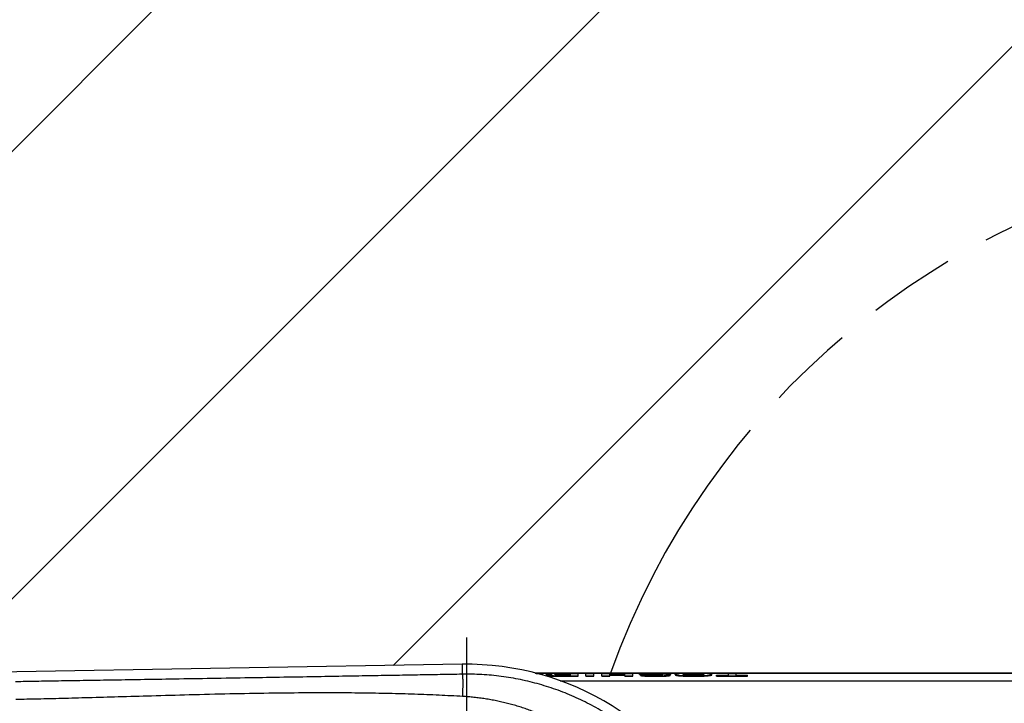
# Model space of a CAD drawing. Extents: x 0 to 594, y 0 to 420.
# Tile 14 of 67: x 65 to 101, y 305 to 331. Entities that reach past the tile are written whole.
import ezdxf

# ---------------------------------------------------------------- set-up
doc = ezdxf.new("R2010")
doc.units = 0
doc.header["$LTSCALE"] = 32.67
doc.linetypes.add('CENTER', pattern=[0.6, 0.375, -0.075, 0.075, -0.075])
doc.linetypes.add('PHANTOM', pattern=[0.8, 0.45, -0.05, 0.1, -0.05, 0.1, -0.05])
doc.layers.get('0').update_dxf_attribs({"linetype": 'CONTINUOUS'})
doc.layers.add('CRV', color=7, linetype='CONTINUOUS')
doc.layers.add('DEFAULT_1', color=7, linetype='CENTER')

msp = doc.modelspace()

# ---------------------------------------------------------------- linework, layer by layer
at = {"color": 7, "linetype": 'CONTINUOUS'}
for p, q in [((81.14723, 306.82314), (31.16112, 305.98992)), ((83.88797, 306.49327), (124.65275, 306.49327)), ((124.65275, 306.48831), (83.90581, 306.48831)), ((83.9228, 306.48349), (84.183, 306.48349)), ((84.183, 306.46681), (84.183, 306.48349)), ((84.3028, 306.44644), (84.3028, 306.46313)), ((84.34834, 306.40629), (84.34834, 306.423)), ((84.83049, 306.3932), (85.49778, 306.3932)), ((84.83049, 306.37648), (85.49778, 306.37648)), ((84.85029, 306.41411), (85.20077, 306.41411)), ((84.85623, 306.48349), (85.49778, 306.48349)), ((84.89386, 306.47202), (85.20077, 306.47202)), ((84.89386, 306.45534), (85.20077, 306.45534)), ((84.89485, 306.43674), (85.20077, 306.43674)), ((84.89485, 306.42004), (85.20077, 306.42004)), ((84.89881, 306.45307), (85.20077, 306.45307)), ((85.20077, 306.47202), (85.20077, 306.45307)), ((85.20077, 306.43674), (85.20077, 306.41411)), ((85.49778, 306.37648), (85.49778, 306.48349)), ((85.79578, 306.37648), (85.79578, 306.48349)), ((85.79578, 306.48349), (86.0928, 306.48349)), ((85.79578, 306.3932), (86.0928, 306.3932)), ((85.79578, 306.37648), (86.0928, 306.37648)), ((86.0928, 306.37648), (86.0928, 306.48349)), ((86.39476, 306.37648), (86.39476, 306.48349)), ((86.39476, 306.48349), (86.69177, 306.48349)), ((86.39476, 306.3932), (86.69177, 306.3932)), ((86.39476, 306.37648), (86.69177, 306.37648)), ((86.69177, 306.48349), (86.69177, 306.45167)), ((86.69177, 306.45167), (87.25709, 306.45167)), ((86.69177, 306.37648), (86.69177, 306.43516)), ((86.69177, 306.43516), (87.25709, 306.43516)), ((86.69177, 306.41845), (87.25709, 306.41845)), ((87.25709, 306.48349), (87.25709, 306.45167)), ((87.25709, 306.48349), (87.5541, 306.48349)), ((87.25709, 306.37648), (87.25709, 306.43516)), ((87.25709, 306.3932), (87.5541, 306.3932)), ((87.25709, 306.37648), (87.5541, 306.37648)), ((87.5541, 306.37648), (87.5541, 306.48349)), ((87.79864, 306.44644), (87.79864, 306.46313)), ((87.83824, 306.41047), (87.83824, 306.42718)), ((87.83824, 306.42718), (88.13526, 306.42718)), ((88.68176, 306.45012), (88.68176, 306.46218)), ((88.68176, 306.46218), (88.97877, 306.46218)), ((88.82341, 306.44549), (88.97877, 306.44549)), ((88.95204, 306.40899), (88.95204, 306.4257)), ((88.97877, 306.44549), (88.97877, 306.46218)), ((89.14609, 306.42816), (89.14609, 306.44486)), ((90.52324, 306.43031), (90.52324, 306.44701)), ((90.6965, 306.37648), (90.6965, 306.41411)), ((90.6965, 306.41411), (91.12717, 306.41411)), ((90.6965, 306.3932), (91.85485, 306.3932)), ((90.6965, 306.37648), (91.85485, 306.37648)), ((91.12717, 306.48349), (91.12717, 306.41411)), ((91.12717, 306.48349), (91.42418, 306.48349)), ((91.42418, 306.48349), (91.42418, 306.41411)), ((91.42418, 306.41411), (91.85485, 306.41411)), ((91.85485, 306.37648), (91.85485, 306.41411))]:
    msp.add_line(p, q, dxfattribs=at)
at = {"color": 9, "linetype": 'CONTINUOUS'}
for p, q in [((81.14723, 306.82314), (81.15344, 306.45057)), ((84.35329, 306.43551), (84.35329, 306.4522)), ((84.46638, 306.38522), (84.46638, 306.40195)), ((84.63082, 306.45714), (84.63082, 306.46833)), ((84.67704, 306.4187), (84.67704, 306.43261)), ((84.70269, 306.45449), (84.70269, 306.47118)), ((84.74918, 306.41922), (84.74918, 306.43592)), ((84.83049, 306.37648), (84.83049, 306.3932)), ((84.89386, 306.45534), (84.89386, 306.47202)), ((84.89485, 306.42004), (84.89485, 306.43674)), ((87.86263, 306.43377), (87.86263, 306.45046)), ((87.89468, 306.39413), (87.89468, 306.41085)), ((87.93858, 306.4293), (87.93858, 306.446)), ((88.00289, 306.38379), (88.00289, 306.40051)), ((88.1661, 306.45832), (88.1661, 306.47125)), ((88.33735, 306.42035), (88.33735, 306.43705)), ((88.36297, 306.45679), (88.36297, 306.47347)), ((88.41049, 306.3738), (88.41049, 306.39053)), ((88.53836, 306.41695), (88.53836, 306.43365)), ((88.57406, 306.4545), (88.57406, 306.47118)), ((88.63439, 306.41918), (88.63439, 306.42927)), ((88.80849, 306.38416), (88.80849, 306.40088)), ((89.33915, 306.39018), (89.33915, 306.4069)), ((89.55428, 306.45019), (89.55428, 306.46688)), ((89.83219, 306.3738), (89.83219, 306.39053)), ((89.8411, 306.45679), (89.8411, 306.47347)), ((90.11831, 306.45066), (90.11831, 306.46734)), ((90.33588, 306.39114), (90.33588, 306.40785)), ((84.83261, 306.20309), (124.65275, 306.20309))]:
    msp.add_line(p, q, dxfattribs=at)
at = {"color": 7, "linetype": 'CONTINUOUS'}
msp.add_arc((81.31941, 296.49336), 10.33121, 25.309472, 90.954974, dxfattribs=at)
at = {"color": 9, "linetype": 'CONTINUOUS'}
for points, knots in [([(81.15344, 306.45057), (80.87798, 306.44562), (80.31725, 306.43561), (79.45908, 306.42046), (78.56448, 306.40482), (77.62583, 306.38858), (76.63319, 306.37157), (75.57075, 306.35353), (74.40883, 306.33397), (73.12815, 306.31258), (71.76032, 306.28989), (70.39535, 306.26737), (69.1236, 306.24643), (67.98028, 306.22762), (66.95441, 306.21073), (66.02531, 306.1954), (65.18242, 306.18145), (64.64802, 306.17258), (64.39382, 306.16835)], [0, 0, 0, 0, 0.04930832, 0.10037319, 0.15361653, 0.20944469, 0.26839476, 0.331302, 0.39962231, 0.47638103, 0.56054492, 0.64446651, 0.72071029, 0.78818942, 0.84912214, 0.90434118, 0.95449889, 1, 1, 1, 1]), ([(88.42386, 303.48579), (88.2523, 303.65973), (87.8962, 303.99517), (87.32652, 304.45762), (86.7242, 304.87704), (86.09253, 305.25108), (85.43492, 305.57769), (84.75495, 305.85505), (84.05634, 306.08163), (83.34292, 306.25617), (82.61859, 306.37773), (81.88743, 306.44564), (81.39791, 306.45493), (81.15344, 306.45057)], [0, 0, 0, 0, 0.09083584, 0.18169564, 0.27257689, 0.36347737, 0.45439476, 0.5453262, 0.63626782, 0.72721417, 0.81815778, 0.90908967, 1, 1, 1, 1]), ([(81.16733, 305.61715), (81.16954, 305.65623), (81.17353, 305.73362), (81.17818, 305.84784), (81.18141, 305.95751), (81.18316, 306.06042), (81.18338, 306.15454), (81.18212, 306.23789), (81.17935, 306.30908), (81.17539, 306.36598), (81.16986, 306.40939), (81.1644, 306.4348), (81.15769, 306.44963), (81.15344, 306.45057)], [0, 0, 0, 0, 0.14009737, 0.27740183, 0.40917746, 0.53280142, 0.64581835, 0.74599283, 0.83136046, 0.90028183, 0.95151615, 0.98440388, 1, 1, 1, 1]), ([(81.16733, 305.61715), (80.87292, 305.63383), (80.27277, 305.66417), (79.35249, 305.70004), (78.38978, 305.72689), (77.37491, 305.74449), (76.29438, 305.75244), (75.12576, 305.75011), (73.83053, 305.73637), (72.4111, 305.71031), (70.94541, 305.67447), (69.54852, 305.63538), (68.28966, 305.59873), (67.16764, 305.56673), (66.15961, 305.53992), (65.25121, 305.51798), (64.67726, 305.50664), (64.40511, 305.50155)], [0, 0, 0, 0, 0.05275972, 0.10751049, 0.16477452, 0.22506666, 0.28911231, 0.35810023, 0.43414936, 0.52086037, 0.61209904, 0.69646278, 0.77088434, 0.83742459, 0.89729132, 0.95130014, 1, 1, 1, 1]), ([(86.81264, 303.15138), (86.7635, 303.19841), (86.66405, 303.29144), (86.51161, 303.4277), (86.3558, 303.56071), (86.19669, 303.69039), (86.03433, 303.81664), (85.8688, 303.93939), (85.70016, 304.05853), (85.52848, 304.17399), (85.35383, 304.28568), (85.17628, 304.3935), (84.99592, 304.49739), (84.81283, 304.59725), (84.62708, 304.69301), (84.43877, 304.78457), (84.24798, 304.87187), (84.05481, 304.95481), (83.85935, 305.03332), (83.66169, 305.10733), (83.46195, 305.17676), (83.26022, 305.24153), (83.05662, 305.30157), (82.85125, 305.35682), (82.64422, 305.4072), (82.43568, 305.45265), (82.22586, 305.49308), (82.01509, 305.5284), (81.80369, 305.55858), (81.59187, 305.58357), (81.37975, 305.60338), (81.23814, 305.61314), (81.16733, 305.61715)], [0, 0, 0, 0, 0.03244052, 0.06494356, 0.09750972, 0.13013955, 0.16283356, 0.19559222, 0.22841595, 0.2613051, 0.29426001, 0.32728094, 0.36036807, 0.39352155, 0.42674145, 0.46002777, 0.49338043, 0.52679928, 0.56028408, 0.5938345, 0.62745016, 0.66113053, 0.69487505, 0.72868304, 0.76255376, 0.79648587, 0.83046938, 0.86445552, 0.89840199, 0.93230732, 0.96617485, 1, 1, 1, 1])]:
    msp.add_open_spline(points, degree=3, knots=knots, dxfattribs=at)
at = {"color": 7, "linetype": 'CONTINUOUS'}
for points in [[(84.183, 306.48349), (84.12583, 306.47704), (84.06877, 306.46944), (84.0119, 306.4607)], [(84.183, 306.46681), (84.14015, 306.46197), (84.09736, 306.45649), (84.05466, 306.45036)], [(84.33159, 306.45467), (84.33833, 306.45356), (84.34604, 306.45291), (84.35329, 306.4522)], [(84.33176, 306.43795), (84.33738, 306.43703), (84.34367, 306.43642), (84.3498, 306.43584)], [(84.3498, 306.43584), (84.35034, 306.43579), (84.35088, 306.43574), (84.35141, 306.43569)], [(84.35141, 306.43569), (84.35204, 306.43563), (84.35267, 306.43557), (84.35329, 306.43551)], [(84.35329, 306.4522), (84.35376, 306.45216), (84.35422, 306.45211), (84.35469, 306.45207)], [(84.35329, 306.43551), (84.35934, 306.43492), (84.36539, 306.43442), (84.37145, 306.43397)], [(84.35469, 306.45207), (84.3603, 306.45153), (84.36592, 306.45108), (84.37154, 306.45066)], [(84.46498, 306.38533), (84.46545, 306.38529), (84.46591, 306.38526), (84.46638, 306.38522)], [(84.60169, 306.46068), (84.60056, 306.46111), (84.59981, 306.46182), (84.59981, 306.46303)], [(84.63502, 306.45714), (84.62992, 306.45751), (84.62445, 306.45778), (84.61973, 306.45846)], [(84.62945, 306.46824), (84.62991, 306.46827), (84.63037, 306.4683), (84.63082, 306.46833)], [(84.63082, 306.46833), (84.632, 306.46841), (84.63318, 306.46849), (84.63435, 306.46856)], [(84.63435, 306.46856), (84.64031, 306.46895), (84.64626, 306.46928), (84.65222, 306.46957)], [(84.65222, 306.46957), (84.66024, 306.46996), (84.66826, 306.47027), (84.67628, 306.47053)], [(84.69345, 306.41742), (84.68741, 306.41781), (84.68143, 306.41827), (84.67525, 306.41884)], [(84.67535, 306.43247), (84.67592, 306.43252), (84.67648, 306.43256), (84.67704, 306.43261)], [(84.67628, 306.47053), (84.68508, 306.47081), (84.69389, 306.47102), (84.70269, 306.47118)], [(84.69793, 306.4544), (84.69951, 306.45443), (84.7011, 306.45446), (84.70269, 306.45449)], [(84.70269, 306.45449), (84.70806, 306.45459), (84.71343, 306.45466), (84.7188, 306.45472)], [(84.7188, 306.45472), (84.72464, 306.45479), (84.73048, 306.45484), (84.73633, 306.45489)], [(84.72221, 306.43524), (84.7312, 306.43556), (84.74019, 306.43578), (84.74918, 306.43592)], [(84.73633, 306.45489), (84.74255, 306.45494), (84.74877, 306.45499), (84.75499, 306.45502)], [(84.74918, 306.41922), (84.75584, 306.41932), (84.7625, 306.41941), (84.76917, 306.41949)], [(84.8658, 306.47201), (84.87515, 306.47202), (84.8845, 306.47202), (84.89386, 306.47202)], [(84.87157, 306.42003), (84.87933, 306.42004), (84.88709, 306.42004), (84.89485, 306.42004)], [(84.87221, 306.43673), (84.87976, 306.43674), (84.8873, 306.43674), (84.89485, 306.43674)], [(87.8401, 306.43588), (87.84705, 306.43512), (87.85407, 306.43447), (87.86107, 306.43389)], [(87.86107, 306.43389), (87.86159, 306.43385), (87.86211, 306.43381), (87.86263, 306.43377)], [(87.86263, 306.45046), (87.86301, 306.45043), (87.86339, 306.4504), (87.86377, 306.45037)], [(87.86377, 306.45037), (87.87442, 306.44952), (87.88507, 306.44882), (87.89573, 306.44819)], [(87.89222, 306.39447), (87.89304, 306.39435), (87.89386, 306.39424), (87.89468, 306.39413)], [(87.89468, 306.41085), (87.89533, 306.41076), (87.89599, 306.41067), (87.89665, 306.41058)], [(87.89573, 306.44819), (87.91001, 306.44734), (87.92429, 306.44663), (87.93858, 306.446)], [(87.89665, 306.41058), (87.90689, 306.40923), (87.91716, 306.40802), (87.92744, 306.40692)], [(87.90896, 306.43074), (87.91883, 306.43021), (87.9287, 306.42973), (87.93858, 306.4293)], [(88.00164, 306.38387), (88.00206, 306.38385), (88.00247, 306.38382), (88.00289, 306.38379)], [(88.12275, 306.4406), (88.127, 306.44051), (88.13126, 306.44042), (88.13552, 306.44033)], [(88.14248, 306.45913), (88.13754, 306.45933), (88.13271, 306.45961), (88.12769, 306.45986)], [(88.14204, 306.47032), (88.15024, 306.4706), (88.15808, 306.47099), (88.1661, 306.47125)], [(88.22645, 306.42197), (88.22832, 306.42194), (88.23018, 306.42191), (88.23204, 306.42188)], [(88.33151, 306.47344), (88.342, 306.47346), (88.35248, 306.47347), (88.36297, 306.47347)], [(88.33735, 306.42035), (88.35913, 306.42006), (88.3809, 306.41975), (88.40268, 306.41942)], [(88.36297, 306.45679), (88.37429, 306.45679), (88.38562, 306.45678), (88.39695, 306.45675)], [(88.39695, 306.45675), (88.40767, 306.45672), (88.41839, 306.45668), (88.42911, 306.45663)], [(88.40268, 306.41942), (88.4047, 306.41939), (88.40671, 306.41936), (88.40873, 306.41933)], [(88.53836, 306.41695), (88.55075, 306.41667), (88.56315, 306.41633), (88.57554, 306.41588)], [(88.54713, 306.45517), (88.55611, 306.45498), (88.56508, 306.45475), (88.57406, 306.4545)], [(88.57406, 306.47118), (88.58224, 306.47095), (88.59043, 306.47067), (88.5986, 306.47034)], [(88.57554, 306.41588), (88.57951, 306.41574), (88.58348, 306.41558), (88.58745, 306.41541)], [(88.60754, 306.43114), (88.6165, 306.43064), (88.62545, 306.43004), (88.63439, 306.42927)], [(88.65079, 306.42785), (88.65244, 306.42761), (88.65382, 306.42715), (88.65453, 306.42623)], [(88.80849, 306.38416), (88.80893, 306.38419), (88.80937, 306.38422), (88.80981, 306.38426)], [(88.93651, 306.41659), (88.94347, 306.41806), (88.95204, 306.4197), (88.95204, 306.4257)], [(89.33765, 306.39031), (89.33815, 306.39027), (89.33865, 306.39022), (89.33915, 306.39018)], [(89.33915, 306.4069), (89.33955, 306.40687), (89.33995, 306.40684), (89.34036, 306.4068)], [(89.52216, 306.46455), (89.53247, 306.46542), (89.54277, 306.46615), (89.55308, 306.4668)], [(89.52583, 306.44816), (89.5353, 306.44894), (89.54479, 306.4496), (89.55428, 306.45019)], [(89.55308, 306.4668), (89.55348, 306.46683), (89.55388, 306.46685), (89.55428, 306.46688)], [(90.14795, 306.42456), (90.13686, 306.4233), (90.12575, 306.42225), (90.11463, 306.42133)], [(90.11831, 306.46734), (90.1187, 306.46732), (90.11909, 306.4673), (90.11947, 306.46727)], [(90.11831, 306.45066), (90.12778, 306.4501), (90.13725, 306.44946), (90.14671, 306.44872)], [(90.11947, 306.46727), (90.12981, 306.46666), (90.14015, 306.46596), (90.15048, 306.4651)], [(90.33454, 306.40774), (90.33498, 306.40778), (90.33543, 306.40781), (90.33588, 306.40785)], [(90.33588, 306.39114), (90.33642, 306.39118), (90.33696, 306.39123), (90.3375, 306.39128)]]:
    msp.add_open_spline(points, degree=3, dxfattribs=at)
for points, knots in [([(84.43646, 306.47849), (84.42343, 306.47798), (84.39893, 306.47694), (84.36614, 306.47478), (84.3381, 306.4729), (84.32088, 306.4692), (84.3028, 306.46845), (84.3028, 306.46313)], [0, 0, 0, 0, 0.28892682, 0.54032522, 0.73982537, 0.88205143, 1, 1, 1, 1]), ([(84.3028, 306.46313), (84.3028, 306.45847), (84.31821, 306.45753), (84.32656, 306.4555), (84.33159, 306.45467)], [0, 0, 0, 0, 0.46184388, 1, 1, 1, 1]), ([(84.3028, 306.44644), (84.3028, 306.44174), (84.31833, 306.44082), (84.32672, 306.43879), (84.33176, 306.43795)], [0, 0, 0, 0, 0.46362154, 1, 1, 1, 1]), ([(84.38301, 306.43383), (84.37688, 306.43284), (84.36662, 306.43053), (84.34834, 306.42859), (84.34834, 306.423)], [0, 0, 0, 0, 0.54273308, 1, 1, 1, 1]), ([(84.34834, 306.423), (84.34834, 306.42083), (84.35599, 306.41622), (84.36241, 306.41472), (84.36711, 306.41373)], [0, 0, 0, 0, 0.30264163, 1, 1, 1, 1]), ([(84.34834, 306.40629), (84.34834, 306.4041), (84.3561, 306.39947), (84.36998, 306.39624), (84.39492, 306.3918), (84.42727, 306.38834), (84.45181, 306.38629), (84.46498, 306.38533)], [0, 0, 0, 0, 0.05460894, 0.18062482, 0.38669122, 0.67023121, 1, 1, 1, 1]), ([(84.36711, 306.41373), (84.37483, 306.4121), (84.39456, 306.40857), (84.42745, 306.40504), (84.45258, 306.40294), (84.46638, 306.40195)], [0, 0, 0, 0, 0.24600886, 0.58521599, 1, 1, 1, 1]), ([(84.37154, 306.45066), (84.37869, 306.45013), (84.39378, 306.44916), (84.41738, 306.44792), (84.44282, 306.4468), (84.46995, 306.44579), (84.49901, 306.44486), (84.51908, 306.44431), (84.52952, 306.44405)], [0, 0, 0, 0, 0.13596928, 0.28684897, 0.44834906, 0.61915819, 0.80184565, 1, 1, 1, 1]), ([(84.52952, 306.44405), (84.51454, 306.44344), (84.48627, 306.44215), (84.44638, 306.43988), (84.41298, 306.43718), (84.39149, 306.43521), (84.38301, 306.43383)], [0, 0, 0, 0, 0.30614213, 0.57883749, 0.81250642, 1, 1, 1, 1]), ([(84.85623, 306.48349), (84.83482, 306.48349), (84.7938, 306.48345), (84.73444, 306.48327), (84.67902, 306.48296), (84.62623, 306.48251), (84.5753, 306.4819), (84.5263, 306.48107), (84.48019, 306.47999), (84.45054, 306.47904), (84.43646, 306.47849)], [0, 0, 0, 0, 0.15300754, 0.29315109, 0.42415839, 0.54902457, 0.67042265, 0.78808783, 0.8992475, 1, 1, 1, 1]), ([(84.46638, 306.40195), (84.47883, 306.40105), (84.50506, 306.39944), (84.54584, 306.39757), (84.58912, 306.3961), (84.63384, 306.39498), (84.67979, 306.39416), (84.72742, 306.3936), (84.77784, 306.39327), (84.8125, 306.3932), (84.83049, 306.3932)], [0, 0, 0, 0, 0.10286745, 0.21632007, 0.33620358, 0.45946681, 0.5847864, 0.71459694, 0.85181855, 1, 1, 1, 1]), ([(84.46638, 306.38522), (84.47878, 306.38433), (84.50487, 306.38273), (84.54543, 306.38087), (84.58843, 306.37939), (84.63293, 306.37827), (84.67875, 306.37745), (84.72649, 306.37689), (84.77727, 306.37655), (84.81227, 306.37648), (84.83049, 306.37648)], [0, 0, 0, 0, 0.1024305, 0.21522362, 0.33438441, 0.45677825, 0.5817497, 0.71178857, 0.84994648, 1, 1, 1, 1]), ([(84.59981, 306.46303), (84.59981, 306.46583), (84.60943, 306.46567), (84.61771, 306.46754), (84.62539, 306.46797), (84.62945, 306.46824)], [0, 0, 0, 0, 0.27723831, 0.60247896, 1, 1, 1, 1]), ([(84.61973, 306.45846), (84.61627, 306.45896), (84.61167, 306.46006), (84.60347, 306.46), (84.60169, 306.46068)], [0, 0, 0, 0, 0.66435255, 1, 1, 1, 1]), ([(84.72762, 306.45385), (84.71868, 306.45395), (84.70146, 306.45423), (84.6769, 306.45491), (84.65496, 306.45585), (84.64132, 306.45668), (84.63502, 306.45714)], [0, 0, 0, 0, 0.28926393, 0.55757324, 0.79542635, 1, 1, 1, 1]), ([(84.64535, 306.4262), (84.64535, 306.42902), (84.65484, 306.42954), (84.66337, 306.43149), (84.6712, 306.43213), (84.67535, 306.43247)], [0, 0, 0, 0, 0.27386842, 0.60062048, 1, 1, 1, 1]), ([(84.67525, 306.41884), (84.67054, 306.41928), (84.66245, 306.42011), (84.65361, 306.42207), (84.64535, 306.42359), (84.64535, 306.4262)], [0, 0, 0, 0, 0.44615111, 0.74928404, 1, 1, 1, 1]), ([(84.67704, 306.43261), (84.68405, 306.4332), (84.6991, 306.43426), (84.71417, 306.43495), (84.72221, 306.43524)], [0, 0, 0, 0, 0.46679556, 1, 1, 1, 1]), ([(84.85029, 306.41411), (84.83995, 306.41411), (84.82009, 306.41416), (84.79133, 306.41438), (84.76452, 306.41478), (84.73927, 306.41537), (84.71577, 306.41619), (84.70058, 306.41696), (84.69345, 306.41742)], [0, 0, 0, 0, 0.19773953, 0.37973456, 0.54990332, 0.71042907, 0.86267151, 1, 1, 1, 1]), ([(84.70269, 306.47118), (84.70802, 306.47127), (84.71917, 306.47142), (84.73656, 306.47159), (84.7552, 306.47172), (84.7749, 306.47182), (84.79561, 306.47189), (84.81754, 306.47195), (84.84106, 306.47199), (84.85733, 306.47201), (84.8658, 306.47201)], [0, 0, 0, 0, 0.09796345, 0.20510834, 0.31986547, 0.44082487, 0.56735048, 0.70088319, 0.84406181, 1, 1, 1, 1]), ([(84.71033, 306.41805), (84.71663, 306.41834), (84.72957, 306.41883), (84.74253, 306.41911), (84.74918, 306.41922)], [0, 0, 0, 0, 0.48617101, 1, 1, 1, 1]), ([(84.89881, 306.45307), (84.89067, 306.45307), (84.8744, 306.45308), (84.84998, 306.45312), (84.82555, 306.45318), (84.80109, 306.45328), (84.7766, 306.45342), (84.7521, 306.4536), (84.73578, 306.45376), (84.72762, 306.45385)], [0, 0, 0, 0, 0.14260911, 0.28515355, 0.42782926, 0.57072678, 0.71385669, 0.85706219, 1, 1, 1, 1]), ([(84.74918, 306.43592), (84.75591, 306.43603), (84.76944, 306.4362), (84.78977, 306.4364), (84.81015, 306.43654), (84.83054, 306.43663), (84.85122, 306.4367), (84.86513, 306.43672), (84.87221, 306.43673)], [0, 0, 0, 0, 0.16408303, 0.32994613, 0.49579951, 0.66084937, 0.82733775, 1, 1, 1, 1]), ([(84.75499, 306.45502), (84.76149, 306.45506), (84.77477, 306.45513), (84.79525, 306.45521), (84.81699, 306.45526), (84.84049, 306.45531), (84.8663, 306.45533), (84.88435, 306.45534), (84.89386, 306.45534)], [0, 0, 0, 0, 0.14045888, 0.28699384, 0.44231645, 0.6101028, 0.79469301, 1, 1, 1, 1]), ([(84.76917, 306.41949), (84.77589, 306.41956), (84.78933, 306.41969), (84.80946, 306.41983), (84.82287, 306.41989), (84.82956, 306.41992)], [0, 0, 0, 0, 0.33407556, 0.66769028, 1, 1, 1, 1]), ([(84.82956, 306.41992), (84.83638, 306.41995), (84.85038, 306.41999), (84.86439, 306.42002), (84.87157, 306.42003)], [0, 0, 0, 0, 0.48735907, 1, 1, 1, 1]), ([(87.94811, 306.47939), (87.93362, 306.47885), (87.90634, 306.47776), (87.86978, 306.47544), (87.83836, 306.47355), (87.81915, 306.46939), (87.79864, 306.46908), (87.79864, 306.46313)], [0, 0, 0, 0, 0.28775091, 0.5386753, 0.73860199, 0.88187742, 1, 1, 1, 1]), ([(87.79864, 306.46313), (87.79864, 306.4611), (87.80384, 306.45899), (87.81002, 306.45715), (87.8191, 306.45534), (87.82585, 306.45434), (87.82973, 306.45383)], [0, 0, 0, 0, 0.18468765, 0.37495525, 0.6434273, 1, 1, 1, 1]), ([(87.79864, 306.44644), (87.79864, 306.44416), (87.80498, 306.44192), (87.81265, 306.4398), (87.8251, 306.43767), (87.83452, 306.4365), (87.8401, 306.43588)], [0, 0, 0, 0, 0.15733258, 0.33756833, 0.61117041, 1, 1, 1, 1]), ([(87.82973, 306.45383), (87.83465, 306.45318), (87.84564, 306.45193), (87.8566, 306.45095), (87.86263, 306.45046)], [0, 0, 0, 0, 0.45159934, 1, 1, 1, 1]), ([(87.83824, 306.42718), (87.84041, 306.42532), (87.84629, 306.42197), (87.85487, 306.41888), (87.86091, 306.4172), (87.86327, 306.4166)], [0, 0, 0, 0, 0.31273438, 0.7321889, 1, 1, 1, 1]), ([(87.83824, 306.41047), (87.84039, 306.40863), (87.84622, 306.40529), (87.85477, 306.4022), (87.8608, 306.40052), (87.86317, 306.39992)], [0, 0, 0, 0, 0.31108646, 0.73054581, 1, 1, 1, 1]), ([(87.86263, 306.43377), (87.86961, 306.4332), (87.88505, 306.4321), (87.90051, 306.43119), (87.90896, 306.43074)], [0, 0, 0, 0, 0.45272002, 1, 1, 1, 1]), ([(87.86317, 306.39992), (87.86601, 306.39919), (87.87231, 306.39776), (87.882, 306.39598), (87.88885, 306.39494), (87.89222, 306.39447)], [0, 0, 0, 0, 0.29756502, 0.65491431, 1, 1, 1, 1]), ([(87.86327, 306.4166), (87.86611, 306.41588), (87.87239, 306.41446), (87.88286, 306.41254), (87.8905, 306.4114), (87.89468, 306.41085)], [0, 0, 0, 0, 0.27475911, 0.60431882, 1, 1, 1, 1]), ([(87.89468, 306.39413), (87.90562, 306.39266), (87.92871, 306.38993), (87.96438, 306.38657), (87.98909, 306.38472), (88.00164, 306.38387)], [0, 0, 0, 0, 0.30833086, 0.6489898, 1, 1, 1, 1]), ([(87.92744, 306.40692), (87.93957, 306.40563), (87.9647, 306.40326), (87.98988, 306.40138), (88.00289, 306.40051)], [0, 0, 0, 0, 0.48316526, 1, 1, 1, 1]), ([(87.93858, 306.446), (87.95299, 306.44536), (87.98274, 306.44424), (88.02824, 306.44285), (88.07521, 306.44164), (88.10685, 306.44093), (88.12275, 306.4406)], [0, 0, 0, 0, 0.23492003, 0.48466919, 0.74114368, 1, 1, 1, 1]), ([(87.93858, 306.4293), (87.95125, 306.42874), (87.97045, 306.428), (87.98966, 306.42736), (87.99618, 306.42715)], [0, 0, 0, 0, 0.66019547, 1, 1, 1, 1]), ([(88.37683, 306.4847), (88.35563, 306.4847), (88.31461, 306.48466), (88.25479, 306.48446), (88.19811, 306.48412), (88.14372, 306.48362), (88.09125, 306.48294), (88.04087, 306.48204), (87.99336, 306.48091), (87.96276, 306.47993), (87.94811, 306.47939)], [0, 0, 0, 0, 0.14831899, 0.28699492, 0.41856696, 0.54488908, 0.66752611, 0.78574591, 0.89741586, 1, 1, 1, 1]), ([(88.00289, 306.40051), (88.01718, 306.39956), (88.04698, 306.39781), (88.09311, 306.3957), (88.14174, 306.39399), (88.19198, 306.39267), (88.24353, 306.39169), (88.29678, 306.39101), (88.35261, 306.39061), (88.39079, 306.39053), (88.41049, 306.39053)], [0, 0, 0, 0, 0.10535132, 0.21956253, 0.33978433, 0.46331808, 0.5892331, 0.71910596, 0.85510044, 1, 1, 1, 1]), ([(88.00289, 306.38379), (88.01714, 306.38284), (88.04683, 306.3811), (88.09279, 306.37899), (88.14123, 306.37729), (88.19129, 306.37596), (88.24275, 306.37498), (88.29607, 306.37429), (88.35218, 306.37389), (88.39062, 306.3738), (88.41049, 306.3738)], [0, 0, 0, 0, 0.10503691, 0.2188059, 0.33849391, 0.46157021, 0.58719552, 0.71719884, 0.85383808, 1, 1, 1, 1]), ([(88.09565, 306.46475), (88.09565, 306.46865), (88.11004, 306.46702), (88.1226, 306.46983), (88.13502, 306.47008), (88.14196, 306.47032), (88.14204, 306.47032)], [0, 0, 0, 0, 0.24998486, 0.56548194, 0.99446454, 1, 1, 1, 1]), ([(88.12769, 306.45986), (88.12352, 306.46006), (88.11601, 306.46036), (88.1069, 306.46225), (88.09565, 306.46107), (88.09565, 306.46475)], [0, 0, 0, 0, 0.37763883, 0.66071884, 1, 1, 1, 1]), ([(88.22634, 306.41523), (88.21943, 306.4156), (88.20661, 306.4164), (88.18887, 306.41791), (88.174, 306.41956), (88.16172, 306.4213), (88.15152, 306.42311), (88.1429, 306.425), (88.13767, 306.42643), (88.13526, 306.42718)], [0, 0, 0, 0, 0.22544278, 0.4188063, 0.58019608, 0.71273481, 0.82323785, 0.91769759, 1, 1, 1, 1]), ([(88.13552, 306.44033), (88.14738, 306.44009), (88.17611, 306.43954), (88.2231, 306.43872), (88.27852, 306.43785), (88.31706, 306.43732), (88.33735, 306.43705)], [0, 0, 0, 0, 0.1762966, 0.4271408, 0.69845778, 1, 1, 1, 1]), ([(88.24136, 306.45681), (88.23572, 306.4569), (88.22494, 306.45706), (88.20937, 306.45733), (88.19486, 306.45762), (88.18106, 306.45792), (88.16776, 306.45826), (88.15494, 306.45865), (88.14656, 306.45896), (88.14248, 306.45913)], [0, 0, 0, 0, 0.17096301, 0.32705493, 0.47245727, 0.61093818, 0.74568126, 0.87605039, 1, 1, 1, 1]), ([(88.15076, 306.42333), (88.16251, 306.4231), (88.18774, 306.42263), (88.21297, 306.4222), (88.22645, 306.42197)], [0, 0, 0, 0, 0.46574112, 1, 1, 1, 1]), ([(88.1661, 306.47125), (88.17446, 306.47152), (88.19172, 306.47199), (88.20899, 306.47233), (88.2179, 306.47248)], [0, 0, 0, 0, 0.48403059, 1, 1, 1, 1]), ([(88.2179, 306.47248), (88.22712, 306.47264), (88.24564, 306.4729), (88.26417, 306.47308), (88.27349, 306.47315)], [0, 0, 0, 0, 0.49722114, 1, 1, 1, 1]), ([(88.40257, 306.41169), (88.39294, 306.41169), (88.37425, 306.41172), (88.34691, 306.41192), (88.32087, 306.41224), (88.29583, 306.41271), (88.2717, 306.41334), (88.24862, 306.41415), (88.23361, 306.41485), (88.22634, 306.41523)], [0, 0, 0, 0, 0.16382413, 0.31814694, 0.46523581, 0.60700748, 0.74431379, 0.87610012, 1, 1, 1, 1]), ([(88.23204, 306.42188), (88.24869, 306.42161), (88.2838, 306.42108), (88.3189, 306.42059), (88.33735, 306.42035)], [0, 0, 0, 0, 0.47433899, 1, 1, 1, 1]), ([(88.41947, 306.4543), (88.39997, 306.45456), (88.36068, 306.4551), (88.30131, 306.45594), (88.26144, 306.45652), (88.24136, 306.45681)], [0, 0, 0, 0, 0.32844503, 0.66172949, 1, 1, 1, 1]), ([(88.26866, 306.45643), (88.27352, 306.45647), (88.28678, 306.45657), (88.30884, 306.45669), (88.33541, 306.45677), (88.35359, 306.45679), (88.36297, 306.45679)], [0, 0, 0, 0, 0.15457903, 0.42182017, 0.70169345, 1, 1, 1, 1]), ([(88.27349, 306.47315), (88.28297, 306.47323), (88.30231, 306.47335), (88.32165, 306.47342), (88.33151, 306.47344)], [0, 0, 0, 0, 0.49030172, 1, 1, 1, 1]), ([(88.33735, 306.43705), (88.36118, 306.43674), (88.40737, 306.43609), (88.47437, 306.43498), (88.51754, 306.43412), (88.53836, 306.43365)], [0, 0, 0, 0, 0.35563134, 0.68934131, 1, 1, 1, 1]), ([(88.36297, 306.47347), (88.37434, 306.47347), (88.39646, 306.47345), (88.42886, 306.47333), (88.45983, 306.47312), (88.48974, 306.47282), (88.51875, 306.47242), (88.54677, 306.47189), (88.5651, 306.47144), (88.57406, 306.47118)], [0, 0, 0, 0, 0.16163901, 0.31435227, 0.46042134, 0.60176741, 0.73939586, 0.8726684, 1, 1, 1, 1]), ([(88.68473, 306.48269), (88.67092, 306.48292), (88.64292, 306.48332), (88.60054, 306.48379), (88.55752, 306.48414), (88.51407, 306.4844), (88.46985, 306.48457), (88.42404, 306.48468), (88.39286, 306.4847), (88.37683, 306.4847)], [0, 0, 0, 0, 0.13457348, 0.27286316, 0.41292005, 0.55368098, 0.69621182, 0.84381178, 1, 1, 1, 1]), ([(88.59266, 306.41561), (88.5849, 306.41513), (88.56867, 306.41432), (88.54358, 306.41341), (88.51725, 306.41273), (88.49017, 306.41224), (88.46229, 306.41191), (88.43301, 306.41172), (88.41296, 306.41169), (88.40257, 306.41169)], [0, 0, 0, 0, 0.1226249, 0.25636762, 0.39609298, 0.53815011, 0.68359002, 0.83607265, 1, 1, 1, 1]), ([(88.40873, 306.41933), (88.43109, 306.41899), (88.4743, 306.41827), (88.51751, 306.41741), (88.53836, 306.41695)], [0, 0, 0, 0, 0.5174462, 1, 1, 1, 1]), ([(88.41049, 306.39053), (88.42992, 306.39053), (88.46769, 306.39062), (88.52298, 306.39105), (88.5757, 306.39178), (88.6264, 306.39283), (88.67528, 306.39422), (88.72213, 306.396), (88.76633, 306.39816), (88.79481, 306.39992), (88.80849, 306.40088)], [0, 0, 0, 0, 0.14638176, 0.28459406, 0.41655299, 0.54355084, 0.66662994, 0.78496632, 0.89675481, 1, 1, 1, 1]), ([(88.41049, 306.3738), (88.42989, 306.3738), (88.46763, 306.37389), (88.52287, 306.37432), (88.57557, 306.37505), (88.62628, 306.3761), (88.67519, 306.3775), (88.72208, 306.37927), (88.7663, 306.38143), (88.79481, 306.3832), (88.80849, 306.38416)], [0, 0, 0, 0, 0.14620518, 0.28429757, 0.41620047, 0.54324497, 0.66641467, 0.78485076, 0.8967053, 1, 1, 1, 1]), ([(88.7591, 306.44817), (88.74854, 306.44853), (88.72683, 306.44913), (88.69361, 306.44989), (88.65928, 306.45058), (88.62428, 306.45122), (88.58852, 306.45183), (88.55123, 306.45242), (88.51116, 306.45302), (88.46694, 306.45366), (88.43591, 306.45408), (88.41947, 306.4543)], [0, 0, 0, 0, 0.09330518, 0.1917617, 0.29352538, 0.39657825, 0.50088994, 0.60937838, 0.72594681, 0.85481911, 1, 1, 1, 1]), ([(88.42911, 306.45663), (88.43938, 306.45657), (88.45962, 306.45644), (88.48956, 306.45614), (88.51863, 306.45574), (88.53773, 306.45538), (88.54713, 306.45517)], [0, 0, 0, 0, 0.26107128, 0.5143559, 0.7611044, 1, 1, 1, 1]), ([(88.53836, 306.43365), (88.55059, 306.43338), (88.57366, 306.43274), (88.59672, 306.43175), (88.60754, 306.43114)], [0, 0, 0, 0, 0.53044445, 1, 1, 1, 1]), ([(88.57406, 306.4545), (88.58221, 306.45426), (88.59749, 306.45375), (88.61872, 306.45274), (88.63396, 306.45175), (88.64207, 306.45108), (88.64423, 306.45089)], [0, 0, 0, 0, 0.34813229, 0.6525011, 0.90759744, 1, 1, 1, 1]), ([(88.63188, 306.41882), (88.62646, 306.41798), (88.61268, 306.41704), (88.59986, 306.41605), (88.59266, 306.41561)], [0, 0, 0, 0, 0.44949093, 1, 1, 1, 1]), ([(88.5986, 306.47034), (88.60576, 306.47004), (88.61892, 306.46941), (88.63695, 306.46824), (88.65176, 306.46694), (88.66376, 306.46554), (88.67347, 306.46403), (88.67921, 306.46283), (88.68176, 306.46218)], [0, 0, 0, 0, 0.25689552, 0.47231976, 0.64783196, 0.78983443, 0.9057008, 1, 1, 1, 1]), ([(88.65503, 306.42464), (88.65503, 306.421), (88.64247, 306.42101), (88.63589, 306.41944), (88.63188, 306.41882)], [0, 0, 0, 0, 0.45468967, 1, 1, 1, 1]), ([(88.63439, 306.42927), (88.6377, 306.42899), (88.64169, 306.42804), (88.64877, 306.42815), (88.65079, 306.42785)], [0, 0, 0, 0, 0.65872459, 1, 1, 1, 1]), ([(88.88427, 306.47645), (88.8712, 306.47718), (88.84255, 306.47855), (88.796, 306.48022), (88.74256, 306.48163), (88.7047, 306.48236), (88.68473, 306.48269)], [0, 0, 0, 0, 0.19669315, 0.43098094, 0.69990667, 1, 1, 1, 1]), ([(88.8838, 306.4416), (88.87323, 306.44255), (88.84871, 306.4443), (88.80713, 306.44643), (88.77614, 306.4476), (88.7591, 306.44817)], [0, 0, 0, 0, 0.25504931, 0.59048796, 1, 1, 1, 1]), ([(88.80849, 306.40088), (88.82256, 306.40187), (88.84898, 306.4039), (88.88442, 306.40759), (88.91432, 306.41138), (88.92846, 306.4149), (88.93651, 306.41659)], [0, 0, 0, 0, 0.32781624, 0.61268139, 0.83856364, 1, 1, 1, 1]), ([(88.80981, 306.38426), (88.82349, 306.38522), (88.8495, 306.38724), (88.88453, 306.39088), (88.91438, 306.39467), (88.93357, 306.39945), (88.95204, 306.40299), (88.95204, 306.40899)], [0, 0, 0, 0, 0.28221355, 0.5343062, 0.73393247, 0.87657492, 1, 1, 1, 1]), ([(88.93129, 306.43522), (88.92452, 306.43666), (88.90872, 306.43912), (88.89282, 306.44078), (88.8838, 306.4416)], [0, 0, 0, 0, 0.43334666, 1, 1, 1, 1]), ([(88.97877, 306.46218), (88.97524, 306.46423), (88.96867, 306.46638), (88.95885, 306.4687), (88.94896, 306.47046), (88.93688, 306.47215), (88.92215, 306.47374), (88.90432, 306.47522), (88.89135, 306.47605), (88.88427, 306.47645)], [0, 0, 0, 0, 0.1275213, 0.21288418, 0.31589271, 0.44111454, 0.59386407, 0.77867942, 1, 1, 1, 1]), ([(88.95204, 306.4257), (88.95204, 306.42955), (88.94149, 306.43262), (88.9351, 306.43442), (88.93129, 306.43522)], [0, 0, 0, 0, 0.49730029, 1, 1, 1, 1]), ([(89.33222, 306.47513), (89.31736, 306.4743), (89.28955, 306.47259), (89.25092, 306.46958), (89.21834, 306.46626), (89.19241, 306.46277), (89.17198, 306.45886), (89.15769, 306.45486), (89.14609, 306.44958), (89.14609, 306.44486)], [0, 0, 0, 0, 0.23345807, 0.43711032, 0.60829547, 0.7459141, 0.85089404, 0.92586759, 1, 1, 1, 1]), ([(89.14609, 306.44486), (89.14609, 306.43995), (89.15778, 306.43424), (89.16637, 306.43137), (89.17092, 306.43006)], [0, 0, 0, 0, 0.49926606, 1, 1, 1, 1]), ([(89.14609, 306.42816), (89.14609, 306.42325), (89.15779, 306.41753), (89.17239, 306.41266), (89.19325, 306.40778), (89.21996, 306.40312), (89.25378, 306.39848), (89.29373, 306.39411), (89.32248, 306.39155), (89.33765, 306.39031)], [0, 0, 0, 0, 0.0744153, 0.14901266, 0.25336352, 0.39073247, 0.5628577, 0.76927388, 1, 1, 1, 1]), ([(89.17092, 306.43006), (89.1773, 306.42822), (89.19324, 306.4245), (89.21995, 306.41983), (89.25377, 306.4152), (89.29422, 306.41077), (89.32347, 306.40818), (89.33915, 306.4069)], [0, 0, 0, 0, 0.1215221, 0.28149584, 0.48197926, 0.72245041, 1, 1, 1, 1]), ([(89.8312, 306.4847), (89.7983, 306.4847), (89.7335, 306.48456), (89.63898, 306.48384), (89.55023, 306.48258), (89.46925, 306.48074), (89.39744, 306.47836), (89.35278, 306.47627), (89.33222, 306.47513)], [0, 0, 0, 0, 0.19777236, 0.38942229, 0.56812752, 0.7312902, 0.87623537, 1, 1, 1, 1]), ([(89.33915, 306.39018), (89.36035, 306.38846), (89.40581, 306.38518), (89.47814, 306.38114), (89.55832, 306.37786), (89.6452, 306.37549), (89.73723, 306.37409), (89.8002, 306.3738), (89.83219, 306.3738)], [0, 0, 0, 0, 0.12933198, 0.27707214, 0.44043366, 0.61718587, 0.80548231, 1, 1, 1, 1]), ([(89.34036, 306.4068), (89.36101, 306.40513), (89.40583, 306.40191), (89.47749, 306.3979), (89.55755, 306.39461), (89.64448, 306.39223), (89.73678, 306.39082), (89.80001, 306.39053), (89.83219, 306.39053)], [0, 0, 0, 0, 0.12630619, 0.27385463, 0.43740662, 0.61463853, 0.80385559, 1, 1, 1, 1]), ([(89.4431, 306.44554), (89.4431, 306.44917), (89.45158, 306.45349), (89.46243, 306.45657), (89.47784, 306.45962), (89.49802, 306.4623), (89.51347, 306.4638), (89.52216, 306.46455)], [0, 0, 0, 0, 0.13135368, 0.25944016, 0.44072485, 0.68509819, 1, 1, 1, 1]), ([(89.4742, 306.43115), (89.4694, 306.43216), (89.46121, 306.43413), (89.45088, 306.43764), (89.4431, 306.44204), (89.4431, 306.44554)], [0, 0, 0, 0, 0.41366537, 0.70192221, 1, 1, 1, 1]), ([(89.45362, 306.43719), (89.45473, 306.43758), (89.45929, 306.43898), (89.46423, 306.44017), (89.46798, 306.44094)], [0, 0, 0, 0, 0.2393571, 1, 1, 1, 1]), ([(89.46798, 306.44094), (89.47295, 306.44197), (89.48421, 306.44382), (89.50355, 306.4462), (89.51789, 306.44751), (89.52583, 306.44816)], [0, 0, 0, 0, 0.25886007, 0.59035219, 1, 1, 1, 1]), ([(89.55155, 306.42116), (89.5409, 306.42207), (89.52164, 306.42391), (89.49578, 306.42722), (89.48077, 306.42977), (89.4742, 306.43115)], [0, 0, 0, 0, 0.41105164, 0.74430904, 1, 1, 1, 1]), ([(89.83021, 306.41169), (89.80901, 306.41169), (89.76723, 306.41191), (89.70638, 306.41302), (89.64955, 306.41493), (89.59842, 306.41757), (89.5664, 306.41989), (89.55155, 306.42116)], [0, 0, 0, 0, 0.22806726, 0.44932373, 0.65469077, 0.83968663, 1, 1, 1, 1]), ([(89.55428, 306.46688), (89.56923, 306.46781), (89.60173, 306.46947), (89.65393, 306.4713), (89.71244, 306.47259), (89.77554, 306.47333), (89.81895, 306.47347), (89.8411, 306.47347)], [0, 0, 0, 0, 0.15654161, 0.34025384, 0.54612265, 0.7683708, 1, 1, 1, 1]), ([(89.55428, 306.45019), (89.56665, 306.45096), (89.59321, 306.45237), (89.6355, 306.45402), (89.68244, 306.4553), (89.73317, 306.45618), (89.78648, 306.45669), (89.82279, 306.45679), (89.8411, 306.45679)], [0, 0, 0, 0, 0.12949661, 0.27808761, 0.44255067, 0.62041834, 0.80852876, 1, 1, 1, 1]), ([(90.11463, 306.42133), (90.09944, 306.42006), (90.06669, 306.41772), (90.01443, 306.41503), (89.95649, 306.41307), (89.89445, 306.41192), (89.85189, 306.41169), (89.83021, 306.41169)], [0, 0, 0, 0, 0.16064469, 0.34605687, 0.55142302, 0.77156278, 1, 1, 1, 1]), ([(90.3334, 306.47599), (90.31689, 306.47681), (90.28214, 306.47831), (90.2276, 306.48014), (90.16858, 306.48164), (90.10593, 306.48282), (90.04041, 306.48369), (89.97256, 306.48429), (89.90257, 306.48463), (89.85523, 306.4847), (89.8312, 306.4847)], [0, 0, 0, 0, 0.09871822, 0.20772828, 0.32590908, 0.45128349, 0.58199449, 0.71726463, 0.85646437, 1, 1, 1, 1]), ([(89.83219, 306.39053), (89.85656, 306.39053), (89.90458, 306.39069), (89.97551, 306.39145), (90.0441, 306.39277), (90.11001, 306.39467), (90.17266, 306.39714), (90.23133, 306.40016), (90.28486, 306.40364), (90.31872, 306.40634), (90.33454, 306.40774)], [0, 0, 0, 0, 0.14540327, 0.28652529, 0.42324122, 0.55470733, 0.67994478, 0.79733695, 0.90523168, 1, 1, 1, 1]), ([(89.83219, 306.3738), (89.85661, 306.3738), (89.90469, 306.37396), (89.97569, 306.37473), (90.04428, 306.37605), (90.11017, 306.37795), (90.17278, 306.38042), (90.2314, 306.38344), (90.28534, 306.38695), (90.31962, 306.38969), (90.33588, 306.39114)], [0, 0, 0, 0, 0.14529375, 0.28615836, 0.42249867, 0.55354497, 0.67837608, 0.79536886, 0.90287993, 1, 1, 1, 1]), ([(89.8411, 306.47347), (89.86214, 306.47347), (89.90361, 306.47334), (89.96407, 306.47267), (90.0206, 306.47148), (90.07154, 306.46978), (90.10348, 306.46822), (90.11831, 306.46734)], [0, 0, 0, 0, 0.227565, 0.44864624, 0.65406931, 0.83924328, 1, 1, 1, 1]), ([(89.8411, 306.45679), (89.86226, 306.45679), (89.90395, 306.45666), (89.96462, 306.45598), (90.02122, 306.45478), (90.07195, 306.45307), (90.10367, 306.45152), (90.11831, 306.45066)], [0, 0, 0, 0, 0.22890306, 0.45099866, 0.65637288, 0.84137324, 1, 1, 1, 1]), ([(90.14671, 306.44872), (90.15457, 306.44809), (90.16867, 306.44683), (90.18752, 306.44453), (90.1984, 306.44273), (90.20313, 306.44173)], [0, 0, 0, 0, 0.41593799, 0.74699722, 1, 1, 1, 1]), ([(90.19441, 306.43164), (90.18773, 306.4302), (90.17238, 306.42756), (90.15681, 306.42556), (90.14795, 306.42456)], [0, 0, 0, 0, 0.43185504, 1, 1, 1, 1]), ([(90.15048, 306.4651), (90.1591, 306.46438), (90.17426, 306.46293), (90.19388, 306.46033), (90.20848, 306.45737), (90.21862, 306.45443), (90.22623, 306.45025), (90.22623, 306.44689)], [0, 0, 0, 0, 0.32529021, 0.57227101, 0.75050246, 0.87350271, 1, 1, 1, 1]), ([(90.22623, 306.44689), (90.22623, 306.44321), (90.21832, 306.43846), (90.20764, 306.43476), (90.19929, 306.4327), (90.19441, 306.43164)], [0, 0, 0, 0, 0.30400266, 0.59148379, 1, 1, 1, 1]), ([(90.20313, 306.44173), (90.20663, 306.44099), (90.21112, 306.43989), (90.2153, 306.43859), (90.21622, 306.43826)], [0, 0, 0, 0, 0.78022598, 1, 1, 1, 1]), ([(90.52324, 306.44701), (90.52324, 306.45172), (90.51146, 306.45683), (90.49712, 306.46068), (90.47645, 306.46443), (90.45016, 306.46774), (90.41695, 306.47086), (90.37734, 306.47367), (90.34873, 306.47524), (90.3334, 306.47599)], [0, 0, 0, 0, 0.07256744, 0.14662156, 0.25060126, 0.38738975, 0.55846858, 0.76340082, 1, 1, 1, 1]), ([(90.33588, 306.40785), (90.35128, 306.40922), (90.37997, 306.412), (90.41954, 306.41667), (90.45243, 306.42154), (90.47822, 306.42636), (90.49349, 306.43019), (90.49959, 306.43206)], [0, 0, 0, 0, 0.27994851, 0.52166032, 0.72195076, 0.88045708, 1, 1, 1, 1]), ([(90.3375, 306.39128), (90.35234, 306.39261), (90.38046, 306.39534), (90.41945, 306.39995), (90.45231, 306.40481), (90.4781, 306.40963), (90.49807, 306.41463), (90.51221, 306.41959), (90.52324, 306.42548), (90.52324, 306.43031)], [0, 0, 0, 0, 0.2320723, 0.43972782, 0.61182357, 0.74814378, 0.85110382, 0.92478907, 1, 1, 1, 1]), ([(90.49959, 306.43206), (90.50394, 306.43339), (90.51227, 306.43632), (90.52324, 306.4422), (90.52324, 306.44701)], [0, 0, 0, 0, 0.49521219, 1, 1, 1, 1])]:
    msp.add_open_spline(points, degree=3, knots=knots, dxfattribs=at)
at = {"layer": 'CRV', "color": 2, "linetype": 'CONTINUOUS'}
for p, q in [((44.38873, 306.21041), (117.93524, 379.75692)), ((61.47439, 306.49521), (132.80357, 377.82439)), ((78.56005, 306.78001), (145.62367, 373.84363))]:
    msp.add_line(p, q, dxfattribs=at)
at = {"layer": 'CRV', "color": 2, "linetype": 'PHANTOM'}
for radius, start, end in [(83.33333, 55, 173.4479895), (29.675, 38.979094, 160.306192)]:
    msp.add_arc((114.65275, 296.49336), radius, start, end, dxfattribs=at)
at = {"layer": 'DEFAULT_1', "color": 7, "linetype": 'CENTER'}
msp.add_line((81.31941, 296.49336), (81.31941, 307.8267), dxfattribs=at)

doc.saveas('drawing.dxf')
